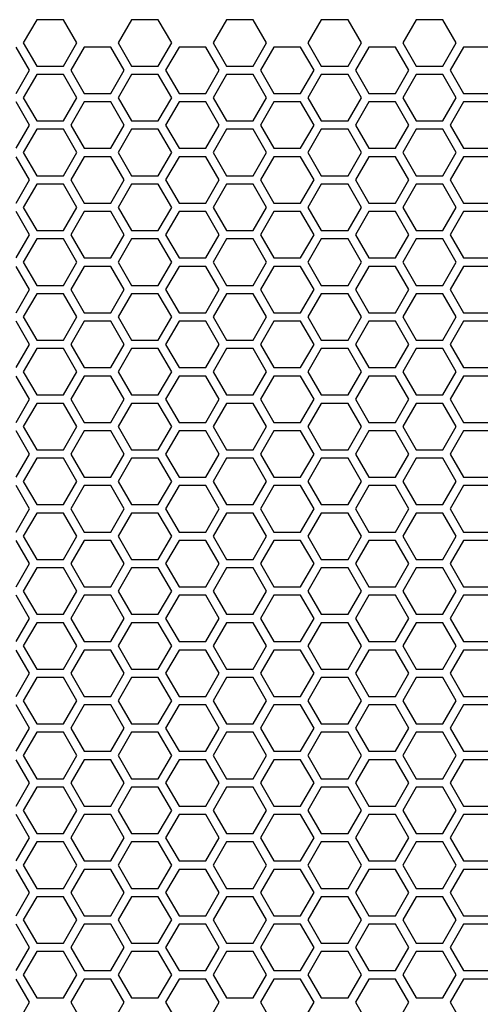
# Model space of a CAD drawing. Header units: millimetres. Extents: x 25 to 1935, y 715 to 2336.
# Tile 23 of 252: x 263 to 285, y 958 to 1004. Entities that reach past the tile are written whole.
import ezdxf

# ---------------------------------------------------------------- set-up
doc = ezdxf.new("R2010")
doc.units = ezdxf.units.MM
doc.header["$LTSCALE"] = 2
doc.layers.get('0').update_dxf_attribs({"color": 2})

msp = doc.modelspace()

# ---------------------------------------------------------------- linework, layer by layer
at = {"color": 2, "linetype": 'Continuous', "lineweight": 30}
for p, q in [((263.56, 1004.311), (262.924, 1003.211)), ((264.83, 1004.311), (263.56, 1004.311)), ((265.465, 1003.211), (264.83, 1004.311)), ((268.063, 1004.311), (267.428, 1003.211)), ((269.333, 1004.311), (268.063, 1004.311)), ((269.968, 1003.211), (269.333, 1004.311)), ((272.566, 1004.311), (271.931, 1003.211)), ((273.836, 1004.311), (272.566, 1004.311)), ((274.471, 1003.211), (273.836, 1004.311)), ((277.07, 1004.311), (276.434, 1003.211)), ((278.34, 1004.311), (277.07, 1004.311)), ((278.975, 1003.211), (278.34, 1004.311)), ((281.573, 1004.311), (280.938, 1003.211)), ((282.843, 1004.311), (281.573, 1004.311)), ((283.478, 1003.211), (282.843, 1004.311)), ((262.924, 1003.211), (263.56, 1002.111)), ((264.83, 1002.111), (265.465, 1003.211)), ((267.428, 1003.211), (268.063, 1002.111)), ((269.333, 1002.111), (269.968, 1003.211)), ((271.931, 1003.211), (272.566, 1002.111)), ((273.836, 1002.111), (274.471, 1003.211)), ((276.434, 1003.211), (277.07, 1002.111)), ((278.34, 1002.111), (278.975, 1003.211)), ((280.938, 1003.211), (281.573, 1002.111)), ((282.843, 1002.111), (283.478, 1003.211)), ((263.213, 1001.911), (262.578, 1003.011)), ((265.811, 1003.011), (265.176, 1001.911)), ((267.081, 1003.011), (265.811, 1003.011)), ((267.716, 1001.911), (267.081, 1003.011)), ((270.315, 1003.011), (269.679, 1001.911)), ((271.585, 1003.011), (270.315, 1003.011)), ((272.22, 1001.911), (271.585, 1003.011)), ((274.818, 1003.011), (274.183, 1001.911)), ((276.088, 1003.011), (274.818, 1003.011)), ((276.723, 1001.911), (276.088, 1003.011)), ((279.321, 1003.011), (278.686, 1001.911)), ((280.591, 1003.011), (279.321, 1003.011)), ((281.226, 1001.911), (280.591, 1003.011)), ((283.825, 1003.011), (283.189, 1001.911)), ((285.095, 1003.011), (283.825, 1003.011)), ((262.578, 1000.811), (263.213, 1001.911)), ((263.56, 1002.111), (264.83, 1002.111)), ((265.176, 1001.911), (265.811, 1000.811)), ((267.081, 1000.811), (267.716, 1001.911)), ((268.063, 1002.111), (269.333, 1002.111)), ((269.679, 1001.911), (270.315, 1000.811)), ((271.585, 1000.811), (272.22, 1001.911)), ((272.566, 1002.111), (273.836, 1002.111)), ((274.183, 1001.911), (274.818, 1000.811)), ((276.088, 1000.811), (276.723, 1001.911)), ((277.07, 1002.111), (278.34, 1002.111)), ((278.686, 1001.911), (279.321, 1000.811)), ((280.591, 1000.811), (281.226, 1001.911)), ((281.573, 1002.111), (282.843, 1002.111)), ((283.189, 1001.911), (283.825, 1000.811)), ((263.56, 1001.711), (262.924, 1000.611)), ((264.83, 1001.711), (263.56, 1001.711)), ((265.465, 1000.611), (264.83, 1001.711)), ((268.063, 1001.711), (267.428, 1000.611)), ((269.333, 1001.711), (268.063, 1001.711)), ((269.968, 1000.611), (269.333, 1001.711)), ((272.566, 1001.711), (271.931, 1000.611)), ((273.836, 1001.711), (272.566, 1001.711)), ((274.471, 1000.611), (273.836, 1001.711)), ((277.07, 1001.711), (276.434, 1000.611)), ((278.34, 1001.711), (277.07, 1001.711)), ((278.975, 1000.611), (278.34, 1001.711)), ((281.573, 1001.711), (280.938, 1000.611)), ((282.843, 1001.711), (281.573, 1001.711)), ((283.478, 1000.611), (282.843, 1001.711)), ((265.811, 1000.811), (267.081, 1000.811)), ((270.315, 1000.811), (271.585, 1000.811)), ((274.818, 1000.811), (276.088, 1000.811)), ((279.321, 1000.811), (280.591, 1000.811)), ((283.825, 1000.811), (285.095, 1000.811)), ((263.213, 999.311), (262.578, 1000.411)), ((262.924, 1000.611), (263.56, 999.511)), ((264.83, 999.511), (265.465, 1000.611)), ((265.811, 1000.411), (265.176, 999.311)), ((267.081, 1000.411), (265.811, 1000.411)), ((267.716, 999.311), (267.081, 1000.411)), ((267.428, 1000.611), (268.063, 999.511)), ((269.333, 999.511), (269.968, 1000.611)), ((270.315, 1000.411), (269.679, 999.311)), ((271.585, 1000.411), (270.315, 1000.411)), ((272.22, 999.311), (271.585, 1000.411)), ((271.931, 1000.611), (272.566, 999.511)), ((273.836, 999.511), (274.471, 1000.611)), ((274.818, 1000.411), (274.183, 999.311)), ((276.088, 1000.411), (274.818, 1000.411)), ((276.723, 999.311), (276.088, 1000.411)), ((276.434, 1000.611), (277.07, 999.511)), ((278.34, 999.511), (278.975, 1000.611)), ((279.321, 1000.411), (278.686, 999.311)), ((280.591, 1000.411), (279.321, 1000.411)), ((281.226, 999.311), (280.591, 1000.411)), ((280.938, 1000.611), (281.573, 999.511)), ((282.843, 999.511), (283.478, 1000.611)), ((283.825, 1000.411), (283.189, 999.311)), ((285.095, 1000.411), (283.825, 1000.411)), ((263.56, 999.511), (264.83, 999.511)), ((268.063, 999.511), (269.333, 999.511)), ((272.566, 999.511), (273.836, 999.511)), ((277.07, 999.511), (278.34, 999.511)), ((281.573, 999.511), (282.843, 999.511)), ((262.578, 998.211), (263.213, 999.311)), ((263.56, 999.111), (262.924, 998.011)), ((264.83, 999.111), (263.56, 999.111)), ((265.465, 998.011), (264.83, 999.111)), ((265.176, 999.311), (265.811, 998.211)), ((267.081, 998.211), (267.716, 999.311)), ((268.063, 999.111), (267.428, 998.011)), ((269.333, 999.111), (268.063, 999.111)), ((269.968, 998.011), (269.333, 999.111)), ((269.679, 999.311), (270.315, 998.211)), ((271.585, 998.211), (272.22, 999.311)), ((272.566, 999.111), (271.931, 998.011)), ((273.836, 999.111), (272.566, 999.111)), ((274.471, 998.011), (273.836, 999.111)), ((274.183, 999.311), (274.818, 998.211)), ((276.088, 998.211), (276.723, 999.311)), ((277.07, 999.111), (276.434, 998.011)), ((278.34, 999.111), (277.07, 999.111)), ((278.975, 998.011), (278.34, 999.111)), ((278.686, 999.311), (279.321, 998.211)), ((280.591, 998.211), (281.226, 999.311)), ((281.573, 999.111), (280.938, 998.011)), ((282.843, 999.111), (281.573, 999.111)), ((283.478, 998.011), (282.843, 999.111)), ((283.189, 999.311), (283.825, 998.211)), ((262.924, 998.011), (263.56, 996.911)), ((264.83, 996.911), (265.465, 998.011)), ((265.811, 998.211), (267.081, 998.211)), ((267.428, 998.011), (268.063, 996.911)), ((269.333, 996.911), (269.968, 998.011)), ((270.315, 998.211), (271.585, 998.211)), ((271.931, 998.011), (272.566, 996.911)), ((273.836, 996.911), (274.471, 998.011)), ((274.818, 998.211), (276.088, 998.211)), ((276.434, 998.011), (277.07, 996.911)), ((278.34, 996.911), (278.975, 998.011)), ((279.321, 998.211), (280.591, 998.211)), ((280.938, 998.011), (281.573, 996.911)), ((282.843, 996.911), (283.478, 998.011)), ((283.825, 998.211), (285.095, 998.211)), ((263.213, 996.711), (262.578, 997.811)), ((265.811, 997.811), (265.176, 996.711)), ((267.081, 997.811), (265.811, 997.811)), ((267.716, 996.711), (267.081, 997.811)), ((270.315, 997.811), (269.679, 996.711)), ((271.585, 997.811), (270.315, 997.811)), ((272.22, 996.711), (271.585, 997.811)), ((274.818, 997.811), (274.183, 996.711)), ((276.088, 997.811), (274.818, 997.811)), ((276.723, 996.711), (276.088, 997.811)), ((279.321, 997.811), (278.686, 996.711)), ((280.591, 997.811), (279.321, 997.811)), ((281.226, 996.711), (280.591, 997.811)), ((283.825, 997.811), (283.189, 996.711)), ((285.095, 997.811), (283.825, 997.811)), ((262.578, 995.611), (263.213, 996.711)), ((263.56, 996.911), (264.83, 996.911)), ((265.176, 996.711), (265.811, 995.611)), ((267.081, 995.611), (267.716, 996.711)), ((268.063, 996.911), (269.333, 996.911)), ((269.679, 996.711), (270.315, 995.611)), ((271.585, 995.611), (272.22, 996.711)), ((272.566, 996.911), (273.836, 996.911)), ((274.183, 996.711), (274.818, 995.611)), ((276.088, 995.611), (276.723, 996.711)), ((277.07, 996.911), (278.34, 996.911)), ((278.686, 996.711), (279.321, 995.611)), ((280.591, 995.611), (281.226, 996.711)), ((281.573, 996.911), (282.843, 996.911)), ((283.189, 996.711), (283.825, 995.611)), ((263.56, 996.511), (262.924, 995.411)), ((264.83, 996.511), (263.56, 996.511)), ((265.465, 995.411), (264.83, 996.511)), ((268.063, 996.511), (267.428, 995.411)), ((269.333, 996.511), (268.063, 996.511)), ((269.968, 995.411), (269.333, 996.511)), ((272.566, 996.511), (271.931, 995.411)), ((273.836, 996.511), (272.566, 996.511)), ((274.471, 995.411), (273.836, 996.511)), ((277.07, 996.511), (276.434, 995.411)), ((278.34, 996.511), (277.07, 996.511)), ((278.975, 995.411), (278.34, 996.511)), ((281.573, 996.511), (280.938, 995.411)), ((282.843, 996.511), (281.573, 996.511)), ((283.478, 995.411), (282.843, 996.511)), ((263.213, 994.111), (262.578, 995.211)), ((262.924, 995.411), (263.56, 994.311)), ((264.83, 994.311), (265.465, 995.411)), ((265.811, 995.211), (265.176, 994.111)), ((265.811, 995.611), (267.081, 995.611)), ((267.081, 995.211), (265.811, 995.211)), ((267.716, 994.111), (267.081, 995.211)), ((267.428, 995.411), (268.063, 994.311)), ((269.333, 994.311), (269.968, 995.411)), ((270.315, 995.211), (269.679, 994.111)), ((270.315, 995.611), (271.585, 995.611)), ((271.585, 995.211), (270.315, 995.211)), ((272.22, 994.111), (271.585, 995.211)), ((271.931, 995.411), (272.566, 994.311)), ((273.836, 994.311), (274.471, 995.411)), ((274.818, 995.211), (274.183, 994.111)), ((274.818, 995.611), (276.088, 995.611)), ((276.088, 995.211), (274.818, 995.211)), ((276.723, 994.111), (276.088, 995.211)), ((276.434, 995.411), (277.07, 994.311)), ((278.34, 994.311), (278.975, 995.411)), ((279.321, 995.211), (278.686, 994.111)), ((279.321, 995.611), (280.591, 995.611)), ((280.591, 995.211), (279.321, 995.211)), ((281.226, 994.111), (280.591, 995.211)), ((280.938, 995.411), (281.573, 994.311)), ((282.843, 994.311), (283.478, 995.411)), ((283.825, 995.211), (283.189, 994.111)), ((283.825, 995.611), (285.095, 995.611)), ((285.095, 995.211), (283.825, 995.211)), ((263.56, 994.311), (264.83, 994.311)), ((268.063, 994.311), (269.333, 994.311)), ((272.566, 994.311), (273.836, 994.311)), ((277.07, 994.311), (278.34, 994.311)), ((281.573, 994.311), (282.843, 994.311)), ((262.578, 993.011), (263.213, 994.111)), ((263.56, 993.911), (262.924, 992.811)), ((264.83, 993.911), (263.56, 993.911)), ((265.465, 992.811), (264.83, 993.911)), ((265.176, 994.111), (265.811, 993.011)), ((267.081, 993.011), (267.716, 994.111)), ((268.063, 993.911), (267.428, 992.811)), ((269.333, 993.911), (268.063, 993.911)), ((269.968, 992.811), (269.333, 993.911)), ((269.679, 994.111), (270.315, 993.011)), ((271.585, 993.011), (272.22, 994.111)), ((272.566, 993.911), (271.931, 992.811)), ((273.836, 993.911), (272.566, 993.911)), ((274.471, 992.811), (273.836, 993.911)), ((274.183, 994.111), (274.818, 993.011)), ((276.088, 993.011), (276.723, 994.111)), ((277.07, 993.911), (276.434, 992.811)), ((278.34, 993.911), (277.07, 993.911)), ((278.975, 992.811), (278.34, 993.911)), ((278.686, 994.111), (279.321, 993.011)), ((280.591, 993.011), (281.226, 994.111)), ((281.573, 993.911), (280.938, 992.811)), ((282.843, 993.911), (281.573, 993.911)), ((283.478, 992.811), (282.843, 993.911)), ((283.189, 994.111), (283.825, 993.011)), ((265.811, 993.011), (267.081, 993.011)), ((270.315, 993.011), (271.585, 993.011)), ((274.818, 993.011), (276.088, 993.011)), ((279.321, 993.011), (280.591, 993.011)), ((283.825, 993.011), (285.095, 993.011)), ((263.213, 991.511), (262.578, 992.611)), ((262.924, 992.811), (263.56, 991.711)), ((264.83, 991.711), (265.465, 992.811)), ((265.811, 992.611), (265.176, 991.511)), ((267.081, 992.611), (265.811, 992.611)), ((267.716, 991.511), (267.081, 992.611)), ((267.428, 992.811), (268.063, 991.711)), ((269.333, 991.711), (269.968, 992.811)), ((270.315, 992.611), (269.679, 991.511)), ((271.585, 992.611), (270.315, 992.611)), ((272.22, 991.511), (271.585, 992.611)), ((271.931, 992.811), (272.566, 991.711)), ((273.836, 991.711), (274.471, 992.811)), ((274.818, 992.611), (274.183, 991.511)), ((276.088, 992.611), (274.818, 992.611)), ((276.723, 991.511), (276.088, 992.611)), ((276.434, 992.811), (277.07, 991.711)), ((278.34, 991.711), (278.975, 992.811)), ((279.321, 992.611), (278.686, 991.511)), ((280.591, 992.611), (279.321, 992.611)), ((281.226, 991.511), (280.591, 992.611)), ((280.938, 992.811), (281.573, 991.711)), ((282.843, 991.711), (283.478, 992.811)), ((283.825, 992.611), (283.189, 991.511)), ((285.095, 992.611), (283.825, 992.611)), ((262.578, 990.411), (263.213, 991.511)), ((263.56, 991.711), (264.83, 991.711)), ((265.176, 991.511), (265.811, 990.411)), ((267.081, 990.411), (267.716, 991.511)), ((268.063, 991.711), (269.333, 991.711)), ((269.679, 991.511), (270.315, 990.411)), ((271.585, 990.411), (272.22, 991.511)), ((272.566, 991.711), (273.836, 991.711)), ((274.183, 991.511), (274.818, 990.411)), ((276.088, 990.411), (276.723, 991.511)), ((277.07, 991.711), (278.34, 991.711)), ((278.686, 991.511), (279.321, 990.411)), ((280.591, 990.411), (281.226, 991.511)), ((281.573, 991.711), (282.843, 991.711)), ((283.189, 991.511), (283.825, 990.411)), ((263.56, 991.311), (262.924, 990.211)), ((264.83, 991.311), (263.56, 991.311)), ((265.465, 990.211), (264.83, 991.311)), ((268.063, 991.311), (267.428, 990.211)), ((269.333, 991.311), (268.063, 991.311)), ((269.968, 990.211), (269.333, 991.311)), ((272.566, 991.311), (271.931, 990.211)), ((273.836, 991.311), (272.566, 991.311)), ((274.471, 990.211), (273.836, 991.311)), ((277.07, 991.311), (276.434, 990.211)), ((278.34, 991.311), (277.07, 991.311)), ((278.975, 990.211), (278.34, 991.311)), ((281.573, 991.311), (280.938, 990.211)), ((282.843, 991.311), (281.573, 991.311)), ((283.478, 990.211), (282.843, 991.311)), ((262.924, 990.211), (263.56, 989.111)), ((264.83, 989.111), (265.465, 990.211)), ((265.811, 990.411), (267.081, 990.411)), ((267.428, 990.211), (268.063, 989.111)), ((269.333, 989.111), (269.968, 990.211)), ((270.315, 990.411), (271.585, 990.411)), ((271.931, 990.211), (272.566, 989.111)), ((273.836, 989.111), (274.471, 990.211)), ((274.818, 990.411), (276.088, 990.411)), ((276.434, 990.211), (277.07, 989.111)), ((278.34, 989.111), (278.975, 990.211)), ((279.321, 990.411), (280.591, 990.411)), ((280.938, 990.211), (281.573, 989.111)), ((282.843, 989.111), (283.478, 990.211)), ((283.825, 990.411), (285.095, 990.411)), ((263.213, 988.911), (262.578, 990.011)), ((265.811, 990.011), (265.176, 988.911)), ((267.081, 990.011), (265.811, 990.011)), ((267.716, 988.911), (267.081, 990.011)), ((270.315, 990.011), (269.679, 988.911)), ((271.585, 990.011), (270.315, 990.011)), ((272.22, 988.911), (271.585, 990.011)), ((274.818, 990.011), (274.183, 988.911)), ((276.088, 990.011), (274.818, 990.011)), ((276.723, 988.911), (276.088, 990.011)), ((279.321, 990.011), (278.686, 988.911)), ((280.591, 990.011), (279.321, 990.011)), ((281.226, 988.911), (280.591, 990.011)), ((283.825, 990.011), (283.189, 988.911)), ((285.095, 990.011), (283.825, 990.011)), ((263.56, 989.111), (264.83, 989.111)), ((268.063, 989.111), (269.333, 989.111)), ((272.566, 989.111), (273.836, 989.111)), ((277.07, 989.111), (278.34, 989.111)), ((281.573, 989.111), (282.843, 989.111)), ((262.578, 987.811), (263.213, 988.911)), ((263.56, 988.711), (262.924, 987.611)), ((264.83, 988.711), (263.56, 988.711)), ((265.465, 987.611), (264.83, 988.711)), ((265.176, 988.911), (265.811, 987.811)), ((267.081, 987.811), (267.716, 988.911)), ((268.063, 988.711), (267.428, 987.611)), ((269.333, 988.711), (268.063, 988.711)), ((269.968, 987.611), (269.333, 988.711)), ((269.679, 988.911), (270.315, 987.811)), ((271.585, 987.811), (272.22, 988.911)), ((272.566, 988.711), (271.931, 987.611)), ((273.836, 988.711), (272.566, 988.711)), ((274.471, 987.611), (273.836, 988.711)), ((274.183, 988.911), (274.818, 987.811)), ((276.088, 987.811), (276.723, 988.911)), ((277.07, 988.711), (276.434, 987.611)), ((278.34, 988.711), (277.07, 988.711)), ((278.975, 987.611), (278.34, 988.711)), ((278.686, 988.911), (279.321, 987.811)), ((280.591, 987.811), (281.226, 988.911)), ((281.573, 988.711), (280.938, 987.611)), ((282.843, 988.711), (281.573, 988.711)), ((283.478, 987.611), (282.843, 988.711)), ((283.189, 988.911), (283.825, 987.811)), ((265.811, 987.811), (267.081, 987.811)), ((270.315, 987.811), (271.585, 987.811)), ((274.818, 987.811), (276.088, 987.811)), ((279.321, 987.811), (280.591, 987.811)), ((283.825, 987.811), (285.095, 987.811)), ((263.213, 986.311), (262.578, 987.411)), ((262.924, 987.611), (263.56, 986.511)), ((264.83, 986.511), (265.465, 987.611)), ((265.811, 987.411), (265.176, 986.311)), ((267.081, 987.411), (265.811, 987.411)), ((267.716, 986.311), (267.081, 987.411)), ((267.428, 987.611), (268.063, 986.511)), ((269.333, 986.511), (269.968, 987.611)), ((270.315, 987.411), (269.679, 986.311)), ((271.585, 987.411), (270.315, 987.411)), ((272.22, 986.311), (271.585, 987.411)), ((271.931, 987.611), (272.566, 986.511)), ((273.836, 986.511), (274.471, 987.611)), ((274.818, 987.411), (274.183, 986.311)), ((276.088, 987.411), (274.818, 987.411)), ((276.723, 986.311), (276.088, 987.411)), ((276.434, 987.611), (277.07, 986.511)), ((278.34, 986.511), (278.975, 987.611)), ((279.321, 987.411), (278.686, 986.311)), ((280.591, 987.411), (279.321, 987.411)), ((281.226, 986.311), (280.591, 987.411)), ((280.938, 987.611), (281.573, 986.511)), ((282.843, 986.511), (283.478, 987.611)), ((283.825, 987.411), (283.189, 986.311)), ((285.095, 987.411), (283.825, 987.411)), ((262.578, 985.211), (263.213, 986.311)), ((263.56, 986.511), (264.83, 986.511)), ((265.176, 986.311), (265.811, 985.211)), ((267.081, 985.211), (267.716, 986.311)), ((268.063, 986.511), (269.333, 986.511)), ((269.679, 986.311), (270.315, 985.211)), ((271.585, 985.211), (272.22, 986.311)), ((272.566, 986.511), (273.836, 986.511)), ((274.183, 986.311), (274.818, 985.211)), ((276.088, 985.211), (276.723, 986.311)), ((277.07, 986.511), (278.34, 986.511)), ((278.686, 986.311), (279.321, 985.211)), ((280.591, 985.211), (281.226, 986.311)), ((281.573, 986.511), (282.843, 986.511)), ((283.189, 986.311), (283.825, 985.211)), ((263.56, 986.111), (262.924, 985.011)), ((264.83, 986.111), (263.56, 986.111)), ((265.465, 985.011), (264.83, 986.111)), ((268.063, 986.111), (267.428, 985.011)), ((269.333, 986.111), (268.063, 986.111)), ((269.968, 985.011), (269.333, 986.111)), ((272.566, 986.111), (271.931, 985.011)), ((273.836, 986.111), (272.566, 986.111)), ((274.471, 985.011), (273.836, 986.111)), ((277.07, 986.111), (276.434, 985.011)), ((278.34, 986.111), (277.07, 986.111)), ((278.975, 985.011), (278.34, 986.111)), ((281.573, 986.111), (280.938, 985.011)), ((282.843, 986.111), (281.573, 986.111)), ((283.478, 985.011), (282.843, 986.111)), ((262.924, 985.011), (263.56, 983.911)), ((264.83, 983.911), (265.465, 985.011)), ((265.811, 985.211), (267.081, 985.211)), ((267.428, 985.011), (268.063, 983.911)), ((269.333, 983.911), (269.968, 985.011)), ((270.315, 985.211), (271.585, 985.211)), ((271.931, 985.011), (272.566, 983.911)), ((273.836, 983.911), (274.471, 985.011)), ((274.818, 985.211), (276.088, 985.211)), ((276.434, 985.011), (277.07, 983.911)), ((278.34, 983.911), (278.975, 985.011)), ((279.321, 985.211), (280.591, 985.211)), ((280.938, 985.011), (281.573, 983.911)), ((282.843, 983.911), (283.478, 985.011)), ((283.825, 985.211), (285.095, 985.211)), ((263.213, 983.711), (262.578, 984.811)), ((265.811, 984.811), (265.176, 983.711)), ((267.081, 984.811), (265.811, 984.811)), ((267.716, 983.711), (267.081, 984.811)), ((270.315, 984.811), (269.679, 983.711)), ((271.585, 984.811), (270.315, 984.811)), ((272.22, 983.711), (271.585, 984.811)), ((274.818, 984.811), (274.183, 983.711)), ((276.088, 984.811), (274.818, 984.811)), ((276.723, 983.711), (276.088, 984.811)), ((279.321, 984.811), (278.686, 983.711)), ((280.591, 984.811), (279.321, 984.811)), ((281.226, 983.711), (280.591, 984.811)), ((283.825, 984.811), (283.189, 983.711)), ((285.095, 984.811), (283.825, 984.811)), ((262.578, 982.611), (263.213, 983.711)), ((263.56, 983.511), (262.924, 982.411)), ((263.56, 983.911), (264.83, 983.911)), ((264.83, 983.511), (263.56, 983.511)), ((265.465, 982.411), (264.83, 983.511)), ((265.176, 983.711), (265.811, 982.611)), ((267.081, 982.611), (267.716, 983.711)), ((268.063, 983.511), (267.428, 982.411)), ((268.063, 983.911), (269.333, 983.911)), ((269.333, 983.511), (268.063, 983.511)), ((269.968, 982.411), (269.333, 983.511)), ((269.679, 983.711), (270.315, 982.611)), ((271.585, 982.611), (272.22, 983.711)), ((272.566, 983.511), (271.931, 982.411)), ((272.566, 983.911), (273.836, 983.911)), ((273.836, 983.511), (272.566, 983.511)), ((274.471, 982.411), (273.836, 983.511)), ((274.183, 983.711), (274.818, 982.611)), ((276.088, 982.611), (276.723, 983.711)), ((277.07, 983.511), (276.434, 982.411)), ((277.07, 983.911), (278.34, 983.911)), ((278.34, 983.511), (277.07, 983.511)), ((278.975, 982.411), (278.34, 983.511)), ((278.686, 983.711), (279.321, 982.611)), ((280.591, 982.611), (281.226, 983.711)), ((281.573, 983.511), (280.938, 982.411)), ((281.573, 983.911), (282.843, 983.911)), ((282.843, 983.511), (281.573, 983.511)), ((283.478, 982.411), (282.843, 983.511)), ((283.189, 983.711), (283.825, 982.611)), ((265.811, 982.611), (267.081, 982.611)), ((270.315, 982.611), (271.585, 982.611)), ((274.818, 982.611), (276.088, 982.611)), ((279.321, 982.611), (280.591, 982.611)), ((283.825, 982.611), (285.095, 982.611)), ((263.213, 981.111), (262.578, 982.211)), ((262.924, 982.411), (263.56, 981.311)), ((264.83, 981.311), (265.465, 982.411)), ((265.811, 982.211), (265.176, 981.111)), ((267.081, 982.211), (265.811, 982.211)), ((267.716, 981.111), (267.081, 982.211)), ((267.428, 982.411), (268.063, 981.311)), ((269.333, 981.311), (269.968, 982.411)), ((270.315, 982.211), (269.679, 981.111)), ((271.585, 982.211), (270.315, 982.211)), ((272.22, 981.111), (271.585, 982.211)), ((271.931, 982.411), (272.566, 981.311)), ((273.836, 981.311), (274.471, 982.411)), ((274.818, 982.211), (274.183, 981.111)), ((276.088, 982.211), (274.818, 982.211)), ((276.723, 981.111), (276.088, 982.211)), ((276.434, 982.411), (277.07, 981.311)), ((278.34, 981.311), (278.975, 982.411)), ((279.321, 982.211), (278.686, 981.111)), ((280.591, 982.211), (279.321, 982.211)), ((281.226, 981.111), (280.591, 982.211)), ((280.938, 982.411), (281.573, 981.311)), ((282.843, 981.311), (283.478, 982.411)), ((283.825, 982.211), (283.189, 981.111)), ((285.095, 982.211), (283.825, 982.211)), ((263.56, 981.311), (264.83, 981.311)), ((268.063, 981.311), (269.333, 981.311)), ((272.566, 981.311), (273.836, 981.311)), ((277.07, 981.311), (278.34, 981.311)), ((281.573, 981.311), (282.843, 981.311)), ((262.578, 980.011), (263.213, 981.111)), ((263.56, 980.911), (262.924, 979.811)), ((264.83, 980.911), (263.56, 980.911)), ((265.465, 979.811), (264.83, 980.911)), ((265.176, 981.111), (265.811, 980.011)), ((267.081, 980.011), (267.716, 981.111)), ((268.063, 980.911), (267.428, 979.811)), ((269.333, 980.911), (268.063, 980.911)), ((269.968, 979.811), (269.333, 980.911)), ((269.679, 981.111), (270.315, 980.011)), ((271.585, 980.011), (272.22, 981.111)), ((272.566, 980.911), (271.931, 979.811)), ((273.836, 980.911), (272.566, 980.911)), ((274.471, 979.811), (273.836, 980.911)), ((274.183, 981.111), (274.818, 980.011)), ((276.088, 980.011), (276.723, 981.111)), ((277.07, 980.911), (276.434, 979.811)), ((278.34, 980.911), (277.07, 980.911)), ((278.975, 979.811), (278.34, 980.911)), ((278.686, 981.111), (279.321, 980.011)), ((280.591, 980.011), (281.226, 981.111)), ((281.573, 980.911), (280.938, 979.811)), ((282.843, 980.911), (281.573, 980.911)), ((283.478, 979.811), (282.843, 980.911)), ((283.189, 981.111), (283.825, 980.011)), ((262.924, 979.811), (263.56, 978.711)), ((264.83, 978.711), (265.465, 979.811)), ((265.811, 980.011), (267.081, 980.011)), ((267.428, 979.811), (268.063, 978.711)), ((269.333, 978.711), (269.968, 979.811)), ((270.315, 980.011), (271.585, 980.011)), ((271.931, 979.811), (272.566, 978.711)), ((273.836, 978.711), (274.471, 979.811)), ((274.818, 980.011), (276.088, 980.011)), ((276.434, 979.811), (277.07, 978.711)), ((278.34, 978.711), (278.975, 979.811)), ((279.321, 980.011), (280.591, 980.011)), ((280.938, 979.811), (281.573, 978.711)), ((282.843, 978.711), (283.478, 979.811)), ((283.825, 980.011), (285.095, 980.011)), ((263.213, 978.511), (262.578, 979.611)), ((265.811, 979.611), (265.176, 978.511)), ((267.081, 979.611), (265.811, 979.611)), ((267.716, 978.511), (267.081, 979.611)), ((270.315, 979.611), (269.679, 978.511)), ((271.585, 979.611), (270.315, 979.611)), ((272.22, 978.511), (271.585, 979.611)), ((274.818, 979.611), (274.183, 978.511)), ((276.088, 979.611), (274.818, 979.611)), ((276.723, 978.511), (276.088, 979.611)), ((279.321, 979.611), (278.686, 978.511)), ((280.591, 979.611), (279.321, 979.611)), ((281.226, 978.511), (280.591, 979.611)), ((283.825, 979.611), (283.189, 978.511)), ((285.095, 979.611), (283.825, 979.611)), ((262.578, 977.411), (263.213, 978.511)), ((263.56, 978.711), (264.83, 978.711)), ((265.176, 978.511), (265.811, 977.411)), ((267.081, 977.411), (267.716, 978.511)), ((268.063, 978.711), (269.333, 978.711)), ((269.679, 978.511), (270.315, 977.411)), ((271.585, 977.411), (272.22, 978.511)), ((272.566, 978.711), (273.836, 978.711)), ((274.183, 978.511), (274.818, 977.411)), ((276.088, 977.411), (276.723, 978.511)), ((277.07, 978.711), (278.34, 978.711)), ((278.686, 978.511), (279.321, 977.411)), ((280.591, 977.411), (281.226, 978.511)), ((281.573, 978.711), (282.843, 978.711)), ((283.189, 978.511), (283.825, 977.411)), ((263.56, 978.311), (262.924, 977.211)), ((264.83, 978.311), (263.56, 978.311)), ((265.465, 977.211), (264.83, 978.311)), ((268.063, 978.311), (267.428, 977.211)), ((269.333, 978.311), (268.063, 978.311)), ((269.968, 977.211), (269.333, 978.311)), ((272.566, 978.311), (271.931, 977.211)), ((273.836, 978.311), (272.566, 978.311)), ((274.471, 977.211), (273.836, 978.311)), ((277.07, 978.311), (276.434, 977.211)), ((278.34, 978.311), (277.07, 978.311)), ((278.975, 977.211), (278.34, 978.311)), ((281.573, 978.311), (280.938, 977.211)), ((282.843, 978.311), (281.573, 978.311)), ((283.478, 977.211), (282.843, 978.311)), ((263.213, 975.911), (262.578, 977.011)), ((262.924, 977.211), (263.56, 976.111)), ((264.83, 976.111), (265.465, 977.211)), ((265.811, 977.011), (265.176, 975.911)), ((265.811, 977.411), (267.081, 977.411)), ((267.081, 977.011), (265.811, 977.011)), ((267.716, 975.911), (267.081, 977.011)), ((267.428, 977.211), (268.063, 976.111)), ((269.333, 976.111), (269.968, 977.211)), ((270.315, 977.011), (269.679, 975.911)), ((270.315, 977.411), (271.585, 977.411)), ((271.585, 977.011), (270.315, 977.011)), ((272.22, 975.911), (271.585, 977.011)), ((271.931, 977.211), (272.566, 976.111)), ((273.836, 976.111), (274.471, 977.211)), ((274.818, 977.011), (274.183, 975.911)), ((274.818, 977.411), (276.088, 977.411)), ((276.088, 977.011), (274.818, 977.011)), ((276.723, 975.911), (276.088, 977.011)), ((276.434, 977.211), (277.07, 976.111)), ((278.34, 976.111), (278.975, 977.211)), ((279.321, 977.011), (278.686, 975.911)), ((279.321, 977.411), (280.591, 977.411)), ((280.591, 977.011), (279.321, 977.011)), ((281.226, 975.911), (280.591, 977.011)), ((280.938, 977.211), (281.573, 976.111)), ((282.843, 976.111), (283.478, 977.211)), ((283.825, 977.011), (283.189, 975.911)), ((283.825, 977.411), (285.095, 977.411)), ((285.095, 977.011), (283.825, 977.011)), ((263.56, 976.111), (264.83, 976.111)), ((268.063, 976.111), (269.333, 976.111)), ((272.566, 976.111), (273.836, 976.111)), ((277.07, 976.111), (278.34, 976.111)), ((281.573, 976.111), (282.843, 976.111)), ((262.578, 974.811), (263.213, 975.911)), ((263.56, 975.711), (262.924, 974.611)), ((264.83, 975.711), (263.56, 975.711)), ((265.465, 974.611), (264.83, 975.711)), ((265.176, 975.911), (265.811, 974.811)), ((267.081, 974.811), (267.716, 975.911)), ((268.063, 975.711), (267.428, 974.611)), ((269.333, 975.711), (268.063, 975.711)), ((269.968, 974.611), (269.333, 975.711)), ((269.679, 975.911), (270.315, 974.811)), ((271.585, 974.811), (272.22, 975.911)), ((272.566, 975.711), (271.931, 974.611)), ((273.836, 975.711), (272.566, 975.711)), ((274.471, 974.611), (273.836, 975.711)), ((274.183, 975.911), (274.818, 974.811)), ((276.088, 974.811), (276.723, 975.911)), ((277.07, 975.711), (276.434, 974.611)), ((278.34, 975.711), (277.07, 975.711)), ((278.975, 974.611), (278.34, 975.711)), ((278.686, 975.911), (279.321, 974.811)), ((280.591, 974.811), (281.226, 975.911)), ((281.573, 975.711), (280.938, 974.611)), ((282.843, 975.711), (281.573, 975.711)), ((283.478, 974.611), (282.843, 975.711)), ((283.189, 975.911), (283.825, 974.811)), ((265.811, 974.811), (267.081, 974.811)), ((270.315, 974.811), (271.585, 974.811)), ((274.818, 974.811), (276.088, 974.811)), ((279.321, 974.811), (280.591, 974.811)), ((283.825, 974.811), (285.095, 974.811)), ((263.213, 973.311), (262.578, 974.411)), ((262.924, 974.611), (263.56, 973.511)), ((264.83, 973.511), (265.465, 974.611)), ((265.811, 974.411), (265.176, 973.311)), ((267.081, 974.411), (265.811, 974.411)), ((267.716, 973.311), (267.081, 974.411)), ((267.428, 974.611), (268.063, 973.511)), ((269.333, 973.511), (269.968, 974.611)), ((270.315, 974.411), (269.679, 973.311)), ((271.585, 974.411), (270.315, 974.411)), ((272.22, 973.311), (271.585, 974.411)), ((271.931, 974.611), (272.566, 973.511)), ((273.836, 973.511), (274.471, 974.611)), ((274.818, 974.411), (274.183, 973.311)), ((276.088, 974.411), (274.818, 974.411)), ((276.723, 973.311), (276.088, 974.411)), ((276.434, 974.611), (277.07, 973.511)), ((278.34, 973.511), (278.975, 974.611)), ((279.321, 974.411), (278.686, 973.311)), ((280.591, 974.411), (279.321, 974.411)), ((281.226, 973.311), (280.591, 974.411)), ((280.938, 974.611), (281.573, 973.511)), ((282.843, 973.511), (283.478, 974.611)), ((283.825, 974.411), (283.189, 973.311)), ((285.095, 974.411), (283.825, 974.411)), ((262.578, 972.211), (263.213, 973.311)), ((263.56, 973.511), (264.83, 973.511)), ((265.176, 973.311), (265.811, 972.211)), ((267.081, 972.211), (267.716, 973.311)), ((268.063, 973.511), (269.333, 973.511)), ((269.679, 973.311), (270.315, 972.211)), ((271.585, 972.211), (272.22, 973.311)), ((272.566, 973.511), (273.836, 973.511)), ((274.183, 973.311), (274.818, 972.211)), ((276.088, 972.211), (276.723, 973.311)), ((277.07, 973.511), (278.34, 973.511)), ((278.686, 973.311), (279.321, 972.211)), ((280.591, 972.211), (281.226, 973.311)), ((281.573, 973.511), (282.843, 973.511)), ((283.189, 973.311), (283.825, 972.211)), ((263.56, 973.111), (262.924, 972.011)), ((264.83, 973.111), (263.56, 973.111)), ((265.465, 972.011), (264.83, 973.111)), ((268.063, 973.111), (267.428, 972.011)), ((269.333, 973.111), (268.063, 973.111)), ((269.968, 972.011), (269.333, 973.111)), ((272.566, 973.111), (271.931, 972.011)), ((273.836, 973.111), (272.566, 973.111)), ((274.471, 972.011), (273.836, 973.111)), ((277.07, 973.111), (276.434, 972.011)), ((278.34, 973.111), (277.07, 973.111)), ((278.975, 972.011), (278.34, 973.111)), ((281.573, 973.111), (280.938, 972.011)), ((282.843, 973.111), (281.573, 973.111)), ((283.478, 972.011), (282.843, 973.111)), ((262.924, 972.011), (263.56, 970.911)), ((264.83, 970.911), (265.465, 972.011)), ((265.811, 972.211), (267.081, 972.211)), ((267.428, 972.011), (268.063, 970.911)), ((269.333, 970.911), (269.968, 972.011)), ((270.315, 972.211), (271.585, 972.211)), ((271.931, 972.011), (272.566, 970.911)), ((273.836, 970.911), (274.471, 972.011)), ((274.818, 972.211), (276.088, 972.211)), ((276.434, 972.011), (277.07, 970.911)), ((278.34, 970.911), (278.975, 972.011)), ((279.321, 972.211), (280.591, 972.211)), ((280.938, 972.011), (281.573, 970.911)), ((282.843, 970.911), (283.478, 972.011)), ((283.825, 972.211), (285.095, 972.211)), ((263.213, 970.711), (262.578, 971.811)), ((265.811, 971.811), (265.176, 970.711)), ((267.081, 971.811), (265.811, 971.811)), ((267.716, 970.711), (267.081, 971.811)), ((270.315, 971.811), (269.679, 970.711)), ((271.585, 971.811), (270.315, 971.811)), ((272.22, 970.711), (271.585, 971.811)), ((274.818, 971.811), (274.183, 970.711)), ((276.088, 971.811), (274.818, 971.811)), ((276.723, 970.711), (276.088, 971.811)), ((279.321, 971.811), (278.686, 970.711)), ((280.591, 971.811), (279.321, 971.811)), ((281.226, 970.711), (280.591, 971.811)), ((283.825, 971.811), (283.189, 970.711)), ((285.095, 971.811), (283.825, 971.811)), ((263.56, 970.911), (264.83, 970.911)), ((268.063, 970.911), (269.333, 970.911)), ((272.566, 970.911), (273.836, 970.911)), ((277.07, 970.911), (278.34, 970.911)), ((281.573, 970.911), (282.843, 970.911)), ((262.578, 969.611), (263.213, 970.711)), ((263.56, 970.511), (262.924, 969.411)), ((264.83, 970.511), (263.56, 970.511)), ((265.465, 969.411), (264.83, 970.511)), ((265.176, 970.711), (265.811, 969.611)), ((267.081, 969.611), (267.716, 970.711)), ((268.063, 970.511), (267.428, 969.411)), ((269.333, 970.511), (268.063, 970.511)), ((269.968, 969.411), (269.333, 970.511)), ((269.679, 970.711), (270.315, 969.611)), ((271.585, 969.611), (272.22, 970.711)), ((272.566, 970.511), (271.931, 969.411)), ((273.836, 970.511), (272.566, 970.511)), ((274.471, 969.411), (273.836, 970.511)), ((274.183, 970.711), (274.818, 969.611)), ((276.088, 969.611), (276.723, 970.711)), ((277.07, 970.511), (276.434, 969.411)), ((278.34, 970.511), (277.07, 970.511)), ((278.975, 969.411), (278.34, 970.511)), ((278.686, 970.711), (279.321, 969.611)), ((280.591, 969.611), (281.226, 970.711)), ((281.573, 970.511), (280.938, 969.411)), ((282.843, 970.511), (281.573, 970.511)), ((283.478, 969.411), (282.843, 970.511)), ((283.189, 970.711), (283.825, 969.611)), ((265.811, 969.611), (267.081, 969.611)), ((270.315, 969.611), (271.585, 969.611)), ((274.818, 969.611), (276.088, 969.611)), ((279.321, 969.611), (280.591, 969.611)), ((283.825, 969.611), (285.095, 969.611)), ((263.213, 968.111), (262.578, 969.211)), ((262.924, 969.411), (263.56, 968.311)), ((264.83, 968.311), (265.465, 969.411)), ((265.811, 969.211), (265.176, 968.111)), ((267.081, 969.211), (265.811, 969.211)), ((267.716, 968.111), (267.081, 969.211)), ((267.428, 969.411), (268.063, 968.311)), ((269.333, 968.311), (269.968, 969.411)), ((270.315, 969.211), (269.679, 968.111)), ((271.585, 969.211), (270.315, 969.211)), ((272.22, 968.111), (271.585, 969.211)), ((271.931, 969.411), (272.566, 968.311)), ((273.836, 968.311), (274.471, 969.411)), ((274.818, 969.211), (274.183, 968.111)), ((276.088, 969.211), (274.818, 969.211)), ((276.723, 968.111), (276.088, 969.211)), ((276.434, 969.411), (277.07, 968.311)), ((278.34, 968.311), (278.975, 969.411)), ((279.321, 969.211), (278.686, 968.111)), ((280.591, 969.211), (279.321, 969.211)), ((281.226, 968.111), (280.591, 969.211)), ((280.938, 969.411), (281.573, 968.311)), ((282.843, 968.311), (283.478, 969.411)), ((283.825, 969.211), (283.189, 968.111)), ((285.095, 969.211), (283.825, 969.211)), ((262.578, 967.011), (263.213, 968.111)), ((263.56, 968.311), (264.83, 968.311)), ((265.176, 968.111), (265.811, 967.011)), ((267.081, 967.011), (267.716, 968.111)), ((268.063, 968.311), (269.333, 968.311)), ((269.679, 968.111), (270.315, 967.011)), ((271.585, 967.011), (272.22, 968.111)), ((272.566, 968.311), (273.836, 968.311)), ((274.183, 968.111), (274.818, 967.011)), ((276.088, 967.011), (276.723, 968.111)), ((277.07, 968.311), (278.34, 968.311)), ((278.686, 968.111), (279.321, 967.011)), ((280.591, 967.011), (281.226, 968.111)), ((281.573, 968.311), (282.843, 968.311)), ((283.189, 968.111), (283.825, 967.011)), ((263.56, 967.911), (262.924, 966.811)), ((264.83, 967.911), (263.56, 967.911)), ((265.465, 966.811), (264.83, 967.911)), ((268.063, 967.911), (267.428, 966.811)), ((269.333, 967.911), (268.063, 967.911)), ((269.968, 966.811), (269.333, 967.911)), ((272.566, 967.911), (271.931, 966.811)), ((273.836, 967.911), (272.566, 967.911)), ((274.471, 966.811), (273.836, 967.911)), ((277.07, 967.911), (276.434, 966.811)), ((278.34, 967.911), (277.07, 967.911)), ((278.975, 966.811), (278.34, 967.911)), ((281.573, 967.911), (280.938, 966.811)), ((282.843, 967.911), (281.573, 967.911)), ((283.478, 966.811), (282.843, 967.911)), ((262.924, 966.811), (263.56, 965.711)), ((264.83, 965.711), (265.465, 966.811)), ((265.811, 967.011), (267.081, 967.011)), ((267.428, 966.811), (268.063, 965.711)), ((269.333, 965.711), (269.968, 966.811)), ((270.315, 967.011), (271.585, 967.011)), ((271.931, 966.811), (272.566, 965.711)), ((273.836, 965.711), (274.471, 966.811)), ((274.818, 967.011), (276.088, 967.011)), ((276.434, 966.811), (277.07, 965.711)), ((278.34, 965.711), (278.975, 966.811)), ((279.321, 967.011), (280.591, 967.011)), ((280.938, 966.811), (281.573, 965.711)), ((282.843, 965.711), (283.478, 966.811)), ((283.825, 967.011), (285.095, 967.011)), ((263.213, 965.511), (262.578, 966.611)), ((265.811, 966.611), (265.176, 965.511)), ((267.081, 966.611), (265.811, 966.611)), ((267.716, 965.511), (267.081, 966.611)), ((270.315, 966.611), (269.679, 965.511)), ((271.585, 966.611), (270.315, 966.611)), ((272.22, 965.511), (271.585, 966.611)), ((274.818, 966.611), (274.183, 965.511)), ((276.088, 966.611), (274.818, 966.611)), ((276.723, 965.511), (276.088, 966.611)), ((279.321, 966.611), (278.686, 965.511)), ((280.591, 966.611), (279.321, 966.611)), ((281.226, 965.511), (280.591, 966.611)), ((283.825, 966.611), (283.189, 965.511)), ((285.095, 966.611), (283.825, 966.611)), ((262.578, 964.411), (263.213, 965.511)), ((263.56, 965.311), (262.924, 964.211)), ((263.56, 965.711), (264.83, 965.711)), ((264.83, 965.311), (263.56, 965.311)), ((265.465, 964.211), (264.83, 965.311)), ((265.176, 965.511), (265.811, 964.411)), ((267.081, 964.411), (267.716, 965.511)), ((268.063, 965.311), (267.428, 964.211)), ((268.063, 965.711), (269.333, 965.711)), ((269.333, 965.311), (268.063, 965.311)), ((269.968, 964.211), (269.333, 965.311)), ((269.679, 965.511), (270.315, 964.411)), ((271.585, 964.411), (272.22, 965.511)), ((272.566, 965.311), (271.931, 964.211)), ((272.566, 965.711), (273.836, 965.711)), ((273.836, 965.311), (272.566, 965.311)), ((274.471, 964.211), (273.836, 965.311)), ((274.183, 965.511), (274.818, 964.411)), ((276.088, 964.411), (276.723, 965.511)), ((277.07, 965.311), (276.434, 964.211)), ((277.07, 965.711), (278.34, 965.711)), ((278.34, 965.311), (277.07, 965.311)), ((278.975, 964.211), (278.34, 965.311)), ((278.686, 965.511), (279.321, 964.411)), ((280.591, 964.411), (281.226, 965.511)), ((281.573, 965.311), (280.938, 964.211)), ((281.573, 965.711), (282.843, 965.711)), ((282.843, 965.311), (281.573, 965.311)), ((283.478, 964.211), (282.843, 965.311)), ((283.189, 965.511), (283.825, 964.411)), ((265.811, 964.411), (267.081, 964.411)), ((270.315, 964.411), (271.585, 964.411)), ((274.818, 964.411), (276.088, 964.411)), ((279.321, 964.411), (280.591, 964.411)), ((283.825, 964.411), (285.095, 964.411)), ((263.213, 962.911), (262.578, 964.011)), ((262.924, 964.211), (263.56, 963.111)), ((264.83, 963.111), (265.465, 964.211)), ((265.811, 964.011), (265.176, 962.911)), ((267.081, 964.011), (265.811, 964.011)), ((267.716, 962.911), (267.081, 964.011)), ((267.428, 964.211), (268.063, 963.111)), ((269.333, 963.111), (269.968, 964.211)), ((270.315, 964.011), (269.679, 962.911)), ((271.585, 964.011), (270.315, 964.011)), ((272.22, 962.911), (271.585, 964.011)), ((271.931, 964.211), (272.566, 963.111)), ((273.836, 963.111), (274.471, 964.211)), ((274.818, 964.011), (274.183, 962.911)), ((276.088, 964.011), (274.818, 964.011)), ((276.723, 962.911), (276.088, 964.011)), ((276.434, 964.211), (277.07, 963.111)), ((278.34, 963.111), (278.975, 964.211)), ((279.321, 964.011), (278.686, 962.911)), ((280.591, 964.011), (279.321, 964.011)), ((281.226, 962.911), (280.591, 964.011)), ((280.938, 964.211), (281.573, 963.111)), ((282.843, 963.111), (283.478, 964.211)), ((283.825, 964.011), (283.189, 962.911)), ((285.095, 964.011), (283.825, 964.011)), ((263.56, 963.111), (264.83, 963.111)), ((268.063, 963.111), (269.333, 963.111)), ((272.566, 963.111), (273.836, 963.111)), ((277.07, 963.111), (278.34, 963.111)), ((281.573, 963.111), (282.843, 963.111)), ((262.578, 961.811), (263.213, 962.911)), ((263.56, 962.711), (262.924, 961.611)), ((264.83, 962.711), (263.56, 962.711)), ((265.465, 961.611), (264.83, 962.711)), ((265.176, 962.911), (265.811, 961.811)), ((267.081, 961.811), (267.716, 962.911)), ((268.063, 962.711), (267.428, 961.611)), ((269.333, 962.711), (268.063, 962.711)), ((269.968, 961.611), (269.333, 962.711)), ((269.679, 962.911), (270.315, 961.811)), ((271.585, 961.811), (272.22, 962.911)), ((272.566, 962.711), (271.931, 961.611)), ((273.836, 962.711), (272.566, 962.711)), ((274.471, 961.611), (273.836, 962.711)), ((274.183, 962.911), (274.818, 961.811)), ((276.088, 961.811), (276.723, 962.911)), ((277.07, 962.711), (276.434, 961.611)), ((278.34, 962.711), (277.07, 962.711)), ((278.975, 961.611), (278.34, 962.711)), ((278.686, 962.911), (279.321, 961.811)), ((280.591, 961.811), (281.226, 962.911)), ((281.573, 962.711), (280.938, 961.611)), ((282.843, 962.711), (281.573, 962.711)), ((283.478, 961.611), (282.843, 962.711)), ((283.189, 962.911), (283.825, 961.811)), ((262.924, 961.611), (263.56, 960.511)), ((264.83, 960.511), (265.465, 961.611)), ((265.811, 961.811), (267.081, 961.811)), ((267.428, 961.611), (268.063, 960.511)), ((269.333, 960.511), (269.968, 961.611)), ((270.315, 961.811), (271.585, 961.811)), ((271.931, 961.611), (272.566, 960.511)), ((273.836, 960.511), (274.471, 961.611)), ((274.818, 961.811), (276.088, 961.811)), ((276.434, 961.611), (277.07, 960.511)), ((278.34, 960.511), (278.975, 961.611)), ((279.321, 961.811), (280.591, 961.811)), ((280.938, 961.611), (281.573, 960.511)), ((282.843, 960.511), (283.478, 961.611)), ((283.825, 961.811), (285.095, 961.811)), ((263.213, 960.311), (262.578, 961.411)), ((265.811, 961.411), (265.176, 960.311)), ((267.081, 961.411), (265.811, 961.411)), ((267.716, 960.311), (267.081, 961.411)), ((270.315, 961.411), (269.679, 960.311)), ((271.585, 961.411), (270.315, 961.411)), ((272.22, 960.311), (271.585, 961.411)), ((274.818, 961.411), (274.183, 960.311)), ((276.088, 961.411), (274.818, 961.411)), ((276.723, 960.311), (276.088, 961.411)), ((279.321, 961.411), (278.686, 960.311)), ((280.591, 961.411), (279.321, 961.411)), ((281.226, 960.311), (280.591, 961.411)), ((283.825, 961.411), (283.189, 960.311)), ((285.095, 961.411), (283.825, 961.411)), ((262.578, 959.211), (263.213, 960.311)), ((263.56, 960.511), (264.83, 960.511)), ((265.176, 960.311), (265.811, 959.211)), ((267.081, 959.211), (267.716, 960.311)), ((268.063, 960.511), (269.333, 960.511)), ((269.679, 960.311), (270.315, 959.211)), ((271.585, 959.211), (272.22, 960.311)), ((272.566, 960.511), (273.836, 960.511)), ((274.183, 960.311), (274.818, 959.211)), ((276.088, 959.211), (276.723, 960.311)), ((277.07, 960.511), (278.34, 960.511)), ((278.686, 960.311), (279.321, 959.211)), ((280.591, 959.211), (281.226, 960.311)), ((281.573, 960.511), (282.843, 960.511)), ((283.189, 960.311), (283.825, 959.211)), ((263.56, 960.111), (262.924, 959.011)), ((264.83, 960.111), (263.56, 960.111)), ((265.465, 959.011), (264.83, 960.111)), ((268.063, 960.111), (267.428, 959.011)), ((269.333, 960.111), (268.063, 960.111)), ((269.968, 959.011), (269.333, 960.111)), ((272.566, 960.111), (271.931, 959.011)), ((273.836, 960.111), (272.566, 960.111)), ((274.471, 959.011), (273.836, 960.111)), ((277.07, 960.111), (276.434, 959.011)), ((278.34, 960.111), (277.07, 960.111)), ((278.975, 959.011), (278.34, 960.111)), ((281.573, 960.111), (280.938, 959.011)), ((282.843, 960.111), (281.573, 960.111)), ((283.478, 959.011), (282.843, 960.111)), ((263.213, 957.711), (262.578, 958.811)), ((262.924, 959.011), (263.56, 957.911)), ((264.83, 957.911), (265.465, 959.011)), ((265.811, 958.811), (265.176, 957.711)), ((265.811, 959.211), (267.081, 959.211)), ((267.081, 958.811), (265.811, 958.811)), ((267.716, 957.711), (267.081, 958.811)), ((267.428, 959.011), (268.063, 957.911)), ((269.333, 957.911), (269.968, 959.011)), ((270.315, 958.811), (269.679, 957.711)), ((270.315, 959.211), (271.585, 959.211)), ((271.585, 958.811), (270.315, 958.811)), ((272.22, 957.711), (271.585, 958.811)), ((271.931, 959.011), (272.566, 957.911)), ((273.836, 957.911), (274.471, 959.011)), ((274.818, 958.811), (274.183, 957.711)), ((274.818, 959.211), (276.088, 959.211)), ((276.088, 958.811), (274.818, 958.811)), ((276.723, 957.711), (276.088, 958.811)), ((276.434, 959.011), (277.07, 957.911)), ((278.34, 957.911), (278.975, 959.011)), ((279.321, 958.811), (278.686, 957.711)), ((279.321, 959.211), (280.591, 959.211)), ((280.591, 958.811), (279.321, 958.811)), ((281.226, 957.711), (280.591, 958.811)), ((280.938, 959.011), (281.573, 957.911)), ((282.843, 957.911), (283.478, 959.011)), ((283.825, 958.811), (283.189, 957.711)), ((283.825, 959.211), (285.095, 959.211)), ((285.095, 958.811), (283.825, 958.811)), ((263.56, 957.911), (264.83, 957.911)), ((268.063, 957.911), (269.333, 957.911)), ((272.566, 957.911), (273.836, 957.911)), ((277.07, 957.911), (278.34, 957.911)), ((281.573, 957.911), (282.843, 957.911)), ((262.578, 956.611), (263.213, 957.711)), ((265.176, 957.711), (265.811, 956.611)), ((267.081, 956.611), (267.716, 957.711)), ((269.679, 957.711), (270.315, 956.611)), ((271.585, 956.611), (272.22, 957.711)), ((274.183, 957.711), (274.818, 956.611)), ((276.088, 956.611), (276.723, 957.711)), ((278.686, 957.711), (279.321, 956.611)), ((280.591, 956.611), (281.226, 957.711)), ((283.189, 957.711), (283.825, 956.611))]:
    msp.add_line(p, q, dxfattribs=at)

doc.saveas('drawing.dxf')
